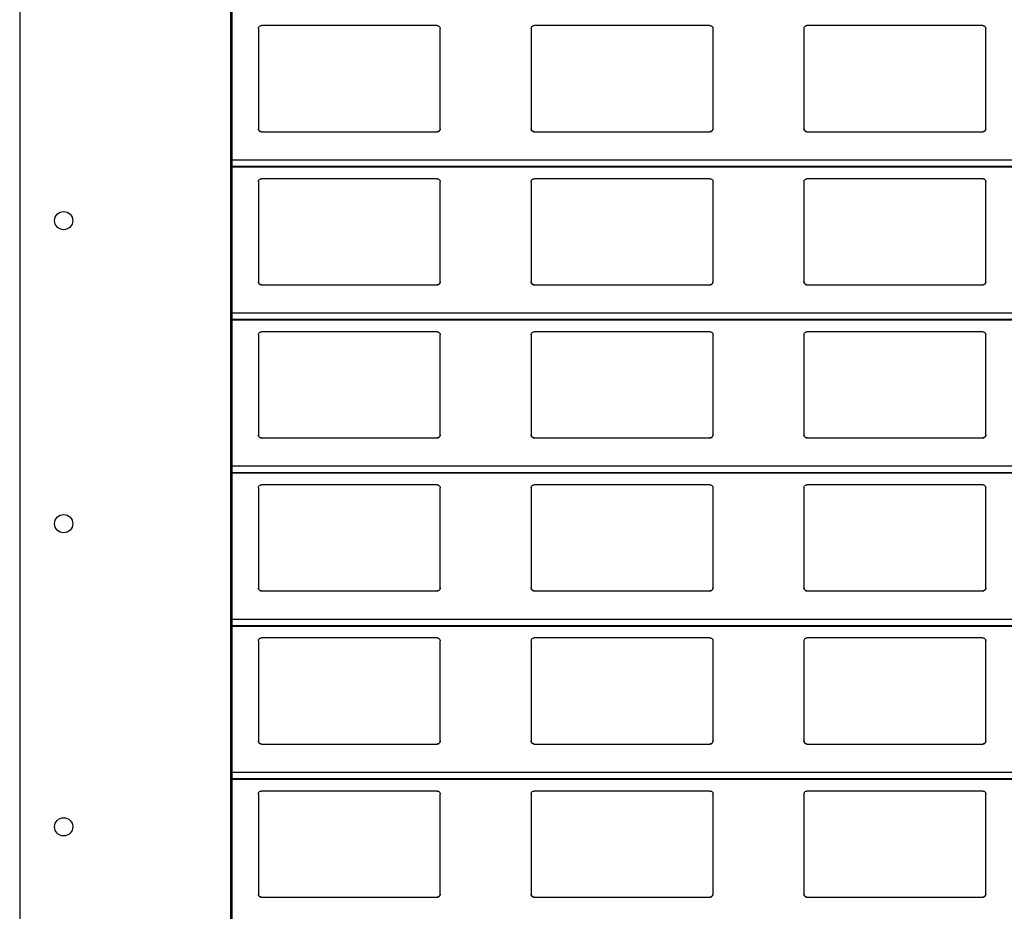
# Model space of a CAD drawing. Header units: millimetres. Extents: x 26 to 422, y 4 to 419.
# Tile 46 of 83: x 209.48 to 215.98, y 383.6 to 389.49. Entities that reach past the tile are written whole.
import ezdxf

# ---------------------------------------------------------------- set-up
doc = ezdxf.new("R2010")
doc.units = ezdxf.units.MM

msp = doc.modelspace()

# ---------------------------------------------------------------- linework, layer by layer
at = {"color": 7, "linetype": 'Continuous', "lineweight": 25}
for p, q in [((209.4795, 404.7596), (209.4795, 354.7596)), ((210.8695, 404.7596), (210.8695, 354.7596)), ((210.8795, 404.7596), (210.8795, 354.7596)), ((212.2345, 389.4459), (211.0745, 389.4459)), ((214.0345, 389.4459), (212.8745, 389.4459)), ((215.8345, 389.4459), (214.6745, 389.4459)), ((211.0545, 389.4259), (211.0545, 388.7659)), ((212.2545, 388.7659), (212.2545, 389.4259)), ((212.8545, 389.4259), (212.8545, 388.7659)), ((214.0545, 388.7659), (214.0545, 389.4259)), ((214.6545, 389.4259), (214.6545, 388.7659)), ((215.8545, 388.7659), (215.8545, 389.4259)), ((211.0745, 388.7459), (212.2345, 388.7459)), ((212.8745, 388.7459), (214.0345, 388.7459)), ((214.6745, 388.7459), (215.8345, 388.7459)), ((210.8795, 388.5142), (251.961, 388.5142)), ((211.0545, 388.4159), (211.0545, 387.7559)), ((212.2345, 388.4359), (211.0745, 388.4359)), ((212.2545, 387.7559), (212.2545, 388.4159)), ((212.8545, 388.4159), (212.8545, 387.7559)), ((214.0345, 388.4359), (212.8745, 388.4359)), ((214.0545, 387.7559), (214.0545, 388.4159)), ((214.6545, 388.4159), (214.6545, 387.7559)), ((215.8345, 388.4359), (214.6745, 388.4359)), ((215.8545, 387.7559), (215.8545, 388.4159)), ((211.0745, 387.7359), (212.2345, 387.7359)), ((212.8745, 387.7359), (214.0345, 387.7359)), ((214.6745, 387.7359), (215.8345, 387.7359)), ((210.8795, 387.5042), (251.961, 387.5042)), ((212.2345, 387.4259), (211.0745, 387.4259)), ((214.0345, 387.4259), (212.8745, 387.4259)), ((215.8345, 387.4259), (214.6745, 387.4259)), ((211.0545, 387.4059), (211.0545, 386.7459)), ((212.2545, 386.7459), (212.2545, 387.4059)), ((212.8545, 387.4059), (212.8545, 386.7459)), ((214.0545, 386.7459), (214.0545, 387.4059)), ((214.6545, 387.4059), (214.6545, 386.7459)), ((215.8545, 386.7459), (215.8545, 387.4059)), ((211.0745, 386.7259), (212.2345, 386.7259)), ((212.8745, 386.7259), (214.0345, 386.7259)), ((214.6745, 386.7259), (215.8345, 386.7259)), ((210.8795, 386.4942), (251.961, 386.4942)), ((211.0545, 386.3959), (211.0545, 385.7359)), ((212.2345, 386.4159), (211.0745, 386.4159)), ((212.2545, 385.7359), (212.2545, 386.3959)), ((212.8545, 386.3959), (212.8545, 385.7359)), ((214.0345, 386.4159), (212.8745, 386.4159)), ((214.0545, 385.7359), (214.0545, 386.3959)), ((214.6545, 386.3959), (214.6545, 385.7359)), ((215.8345, 386.4159), (214.6745, 386.4159)), ((215.8545, 385.7359), (215.8545, 386.3959)), ((211.0745, 385.7159), (212.2345, 385.7159)), ((212.8745, 385.7159), (214.0345, 385.7159)), ((214.6745, 385.7159), (215.8345, 385.7159)), ((210.8795, 385.4842), (251.961, 385.4842)), ((211.0545, 385.3859), (211.0545, 384.7259)), ((212.2345, 385.4059), (211.0745, 385.4059)), ((212.2545, 384.7259), (212.2545, 385.3859)), ((212.8545, 385.3859), (212.8545, 384.7259)), ((214.0345, 385.4059), (212.8745, 385.4059)), ((214.0545, 384.7259), (214.0545, 385.3859)), ((214.6545, 385.3859), (214.6545, 384.7259)), ((215.8345, 385.4059), (214.6745, 385.4059)), ((215.8545, 384.7259), (215.8545, 385.3859)), ((211.0745, 384.7059), (212.2345, 384.7059)), ((212.8745, 384.7059), (214.0345, 384.7059)), ((214.6745, 384.7059), (215.8345, 384.7059)), ((210.8795, 384.4742), (251.961, 384.4742)), ((211.0545, 384.3759), (211.0545, 383.7159)), ((212.2345, 384.3959), (211.0745, 384.3959)), ((212.2545, 383.7159), (212.2545, 384.3759)), ((212.8545, 384.3759), (212.8545, 383.7159)), ((214.0345, 384.3959), (212.8745, 384.3959)), ((214.0545, 383.7159), (214.0545, 384.3759)), ((214.6545, 384.3759), (214.6545, 383.7159)), ((215.8345, 384.3959), (214.6745, 384.3959)), ((215.8545, 383.7159), (215.8545, 384.3759)), ((211.0745, 383.6959), (212.2345, 383.6959)), ((212.8745, 383.6959), (214.0345, 383.6959)), ((214.6745, 383.6959), (215.8345, 383.6959))]:
    msp.add_line(p, q, dxfattribs=at)
at = {"color": 8, "linetype": 'Continuous', "lineweight": 25}
for p, q in [((251.961, 388.5583), (210.8795, 388.5583)), ((251.961, 388.5161), (210.8795, 388.5161)), ((251.961, 387.5483), (210.8795, 387.5483)), ((251.961, 387.5061), (210.8795, 387.5061)), ((251.961, 386.5383), (210.8795, 386.5383)), ((251.961, 386.4961), (210.8795, 386.4961)), ((251.961, 385.5283), (210.8795, 385.5283)), ((251.961, 385.4861), (210.8795, 385.4861)), ((251.961, 384.5183), (210.8795, 384.5183)), ((251.961, 384.4761), (210.8795, 384.4761))]:
    msp.add_line(p, q, dxfattribs=at)
at = {"color": 7, "linetype": 'Continuous', "lineweight": 25}
for centre in [(209.7696, 388.1596), (209.7696, 386.1596), (209.7696, 384.1596)]:
    msp.add_circle(centre, 0.06, dxfattribs=at)
for points, knots in [([(211.0545, 389.4259), (211.0547, 389.4284), (211.0552, 389.4332), (211.0592, 389.4396), (211.065, 389.444), (211.0705, 389.4458), (211.0736, 389.4459), (211.0745, 389.4459)], [0, 0, 0, 0, 0.241262, 0.482902, 0.713528, 0.923005, 1, 1, 1, 1]), ([(212.2345, 389.4459), (212.2366, 389.4458), (212.2408, 389.4454), (212.2464, 389.4424), (212.2509, 389.4379), (212.2539, 389.4322), (212.2543, 389.428), (212.2545, 389.4259)], [0, 0, 0, 0, 0.190918, 0.381642, 0.579778, 0.795413, 1, 1, 1, 1]), ([(212.8545, 389.4259), (212.8547, 389.4284), (212.8552, 389.4332), (212.8592, 389.4396), (212.865, 389.444), (212.8705, 389.4458), (212.8736, 389.4459), (212.8745, 389.4459)], [0, 0, 0, 0, 0.241271, 0.482908, 0.713531, 0.923006, 1, 1, 1, 1]), ([(214.0345, 389.4459), (214.0366, 389.4458), (214.0408, 389.4454), (214.0464, 389.4424), (214.0509, 389.4379), (214.0539, 389.4322), (214.0543, 389.428), (214.0545, 389.4259)], [0, 0, 0, 0, 0.1909799, 0.3816933, 0.5797694, 0.7954241, 1, 1, 1, 1]), ([(214.6545, 389.4259), (214.6547, 389.4284), (214.6552, 389.4332), (214.6592, 389.4396), (214.665, 389.444), (214.6705, 389.4458), (214.6736, 389.4459), (214.6745, 389.4459)], [0, 0, 0, 0, 0.2412525, 0.4829189, 0.7135354, 0.9229354, 1, 1, 1, 1]), ([(215.8345, 389.4459), (215.8366, 389.4458), (215.8408, 389.4454), (215.8464, 389.4424), (215.8509, 389.4379), (215.8539, 389.4322), (215.8543, 389.428), (215.8545, 389.4259)], [0, 0, 0, 0, 0.190911, 0.381627, 0.579805, 0.795432, 1, 1, 1, 1]), ([(211.0745, 388.7459), (211.0723, 388.7462), (211.0679, 388.7466), (211.062, 388.7499), (211.0574, 388.7548), (211.0549, 388.7604), (211.0546, 388.7643), (211.0545, 388.7659)], [0, 0, 0, 0, 0.207873, 0.415685, 0.626081, 0.84169, 1, 1, 1, 1]), ([(211.0545, 388.7659), (211.0547, 388.7636), (211.0551, 388.7588), (211.0579, 388.7549), (211.0594, 388.7528)], [0, 0, 0, 0, 0.484768, 1, 1, 1, 1]), ([(211.0594, 388.7528), (211.061, 388.7513), (211.0643, 388.7482), (211.0698, 388.7462), (211.0733, 388.746), (211.0745, 388.7459)], [0, 0, 0, 0, 0.396779, 0.794019, 1, 1, 1, 1]), ([(212.2545, 388.7659), (212.2542, 388.7637), (212.2538, 388.7591), (212.2502, 388.753), (212.2449, 388.7485), (212.2393, 388.7462), (212.2358, 388.746), (212.2345, 388.7459)], [0, 0, 0, 0, 0.221353, 0.442725, 0.662072, 0.876197, 1, 1, 1, 1]), ([(212.2345, 388.7459), (212.2366, 388.7462), (212.241, 388.7466), (212.2461, 388.7493), (212.2486, 388.7518), (212.2496, 388.7528)], [0, 0, 0, 0, 0.3757597, 0.7510608, 1, 1, 1, 1]), ([(212.2496, 388.7528), (212.2509, 388.7547), (212.2538, 388.7587), (212.2542, 388.7635), (212.2545, 388.7659)], [0, 0, 0, 0, 0.480479, 1, 1, 1, 1]), ([(212.8745, 388.7459), (212.8723, 388.7462), (212.8679, 388.7466), (212.862, 388.7499), (212.8574, 388.7548), (212.8549, 388.7604), (212.8546, 388.7643), (212.8545, 388.7659)], [0, 0, 0, 0, 0.207871, 0.415682, 0.626076, 0.841682, 1, 1, 1, 1]), ([(212.8545, 388.7659), (212.8547, 388.7636), (212.8551, 388.7588), (212.8579, 388.7549), (212.8594, 388.7528)], [0, 0, 0, 0, 0.484729, 1, 1, 1, 1]), ([(212.8594, 388.7528), (212.861, 388.7513), (212.8643, 388.7482), (212.8698, 388.7462), (212.8733, 388.746), (212.8745, 388.7459)], [0, 0, 0, 0, 0.396779, 0.794019, 1, 1, 1, 1]), ([(214.0545, 388.7659), (214.0542, 388.7637), (214.0538, 388.7591), (214.0502, 388.753), (214.0449, 388.7485), (214.0393, 388.7462), (214.0358, 388.746), (214.0345, 388.7459)], [0, 0, 0, 0, 0.221341, 0.442738, 0.662016, 0.876129, 1, 1, 1, 1]), ([(214.0345, 388.7459), (214.0366, 388.7462), (214.041, 388.7466), (214.0461, 388.7493), (214.0486, 388.7518), (214.0496, 388.7528)], [0, 0, 0, 0, 0.3758449, 0.7510947, 1, 1, 1, 1]), ([(214.0496, 388.7528), (214.0509, 388.7547), (214.0538, 388.7587), (214.0542, 388.7635), (214.0545, 388.7659)], [0, 0, 0, 0, 0.480479, 1, 1, 1, 1]), ([(214.6745, 388.7459), (214.6723, 388.7462), (214.6679, 388.7466), (214.662, 388.7499), (214.6574, 388.7548), (214.6549, 388.7604), (214.6546, 388.7643), (214.6545, 388.7659)], [0, 0, 0, 0, 0.207871, 0.415682, 0.626076, 0.841682, 1, 1, 1, 1]), ([(214.6545, 388.7659), (214.6547, 388.7636), (214.6551, 388.7588), (214.6579, 388.7549), (214.6594, 388.7528)], [0, 0, 0, 0, 0.484729, 1, 1, 1, 1]), ([(214.6594, 388.7528), (214.661, 388.7513), (214.6643, 388.7482), (214.6698, 388.7462), (214.6733, 388.746), (214.6745, 388.7459)], [0, 0, 0, 0, 0.39666, 0.793888, 1, 1, 1, 1]), ([(215.8545, 388.7659), (215.8542, 388.7637), (215.8538, 388.7591), (215.8502, 388.753), (215.8449, 388.7485), (215.8393, 388.7462), (215.8358, 388.746), (215.8345, 388.7459)], [0, 0, 0, 0, 0.221353, 0.442725, 0.662072, 0.876197, 1, 1, 1, 1]), ([(215.8345, 388.7459), (215.8366, 388.7462), (215.841, 388.7466), (215.8461, 388.7493), (215.8486, 388.7518), (215.8496, 388.7528)], [0, 0, 0, 0, 0.375714, 0.751091, 1, 1, 1, 1]), ([(215.8496, 388.7528), (215.8509, 388.7547), (215.8538, 388.7587), (215.8542, 388.7635), (215.8545, 388.7659)], [0, 0, 0, 0, 0.480493, 1, 1, 1, 1]), ([(211.0545, 388.4159), (211.0547, 388.4184), (211.0552, 388.4232), (211.0592, 388.4296), (211.065, 388.434), (211.0705, 388.4358), (211.0736, 388.4359), (211.0745, 388.4359)], [0, 0, 0, 0, 0.241257, 0.482892, 0.713555, 0.923007, 1, 1, 1, 1]), ([(212.2345, 388.4359), (212.2366, 388.4358), (212.2408, 388.4354), (212.2464, 388.4324), (212.2509, 388.4279), (212.2539, 388.4222), (212.2543, 388.418), (212.2545, 388.4159)], [0, 0, 0, 0, 0.190914, 0.381601, 0.579782, 0.795352, 1, 1, 1, 1]), ([(212.8545, 388.4159), (212.8547, 388.4184), (212.8552, 388.4232), (212.8592, 388.4296), (212.865, 388.434), (212.8705, 388.4358), (212.8736, 388.4359), (212.8745, 388.4359)], [0, 0, 0, 0, 0.241266, 0.482898, 0.713558, 0.923008, 1, 1, 1, 1]), ([(214.0345, 388.4359), (214.0366, 388.4358), (214.0408, 388.4354), (214.0464, 388.4324), (214.0509, 388.4279), (214.0539, 388.4222), (214.0543, 388.418), (214.0545, 388.4159)], [0, 0, 0, 0, 0.190976, 0.381653, 0.579773, 0.795363, 1, 1, 1, 1]), ([(214.6545, 388.4159), (214.6547, 388.4184), (214.6552, 388.4232), (214.6592, 388.4296), (214.665, 388.434), (214.6705, 388.4358), (214.6736, 388.4359), (214.6745, 388.4359)], [0, 0, 0, 0, 0.241247, 0.482909, 0.713563, 0.922937, 1, 1, 1, 1]), ([(215.8345, 388.4359), (215.8366, 388.4358), (215.8408, 388.4354), (215.8464, 388.4324), (215.8509, 388.4279), (215.8539, 388.4222), (215.8543, 388.418), (215.8545, 388.4159)], [0, 0, 0, 0, 0.190907, 0.381586, 0.579808, 0.79537, 1, 1, 1, 1]), ([(211.0745, 387.7359), (211.0723, 387.7362), (211.0679, 387.7366), (211.062, 387.7399), (211.0574, 387.7448), (211.0549, 387.7504), (211.0546, 387.7543), (211.0545, 387.7559)], [0, 0, 0, 0, 0.207881, 0.415667, 0.626072, 0.841756, 1, 1, 1, 1]), ([(211.0545, 387.7559), (211.0547, 387.7536), (211.0551, 387.7488), (211.0579, 387.7449), (211.0594, 387.7428)], [0, 0, 0, 0, 0.4846203, 1, 1, 1, 1]), ([(212.2545, 387.7559), (212.2542, 387.7537), (212.2538, 387.7491), (212.2502, 387.743), (212.2449, 387.7385), (212.2393, 387.7362), (212.2358, 387.736), (212.2345, 387.7359)], [0, 0, 0, 0, 0.221359, 0.442737, 0.66209, 0.876193, 1, 1, 1, 1]), ([(212.2496, 387.7428), (212.2509, 387.7447), (212.2538, 387.7487), (212.2542, 387.7535), (212.2545, 387.7559)], [0, 0, 0, 0, 0.480479, 1, 1, 1, 1]), ([(212.8745, 387.7359), (212.8723, 387.7362), (212.8679, 387.7366), (212.862, 387.7399), (212.8574, 387.7448), (212.8549, 387.7504), (212.8546, 387.7543), (212.8545, 387.7559)], [0, 0, 0, 0, 0.207879, 0.415663, 0.626066, 0.841749, 1, 1, 1, 1]), ([(212.8545, 387.7559), (212.8547, 387.7536), (212.8551, 387.7488), (212.8579, 387.7449), (212.8594, 387.7428)], [0, 0, 0, 0, 0.484581, 1, 1, 1, 1]), ([(214.0545, 387.7559), (214.0542, 387.7537), (214.0538, 387.7491), (214.0502, 387.743), (214.0449, 387.7385), (214.0393, 387.7362), (214.0358, 387.736), (214.0345, 387.7359)], [0, 0, 0, 0, 0.221347, 0.442749, 0.662034, 0.876125, 1, 1, 1, 1]), ([(214.0496, 387.7428), (214.0509, 387.7447), (214.0538, 387.7487), (214.0542, 387.7535), (214.0545, 387.7559)], [0, 0, 0, 0, 0.480479, 1, 1, 1, 1]), ([(214.6745, 387.7359), (214.6723, 387.7362), (214.6679, 387.7366), (214.662, 387.7399), (214.6574, 387.7448), (214.6549, 387.7504), (214.6546, 387.7543), (214.6545, 387.7559)], [0, 0, 0, 0, 0.207879, 0.415663, 0.626066, 0.841749, 1, 1, 1, 1]), ([(214.6545, 387.7559), (214.6547, 387.7536), (214.6551, 387.7488), (214.6579, 387.7449), (214.6594, 387.7428)], [0, 0, 0, 0, 0.484581, 1, 1, 1, 1]), ([(215.8545, 387.7559), (215.8542, 387.7537), (215.8538, 387.7491), (215.8502, 387.743), (215.8449, 387.7385), (215.8393, 387.7362), (215.8358, 387.736), (215.8345, 387.7359)], [0, 0, 0, 0, 0.221359, 0.442737, 0.66209, 0.876193, 1, 1, 1, 1]), ([(215.8496, 387.7428), (215.8509, 387.7447), (215.8538, 387.7487), (215.8542, 387.7535), (215.8545, 387.7559)], [0, 0, 0, 0, 0.480493, 1, 1, 1, 1]), ([(211.0594, 387.7428), (211.061, 387.7413), (211.0643, 387.7382), (211.0698, 387.7362), (211.0733, 387.736), (211.0745, 387.7359)], [0, 0, 0, 0, 0.396783, 0.794029, 1, 1, 1, 1]), ([(212.2345, 387.7359), (212.2366, 387.7362), (212.241, 387.7366), (212.2461, 387.7393), (212.2486, 387.7418), (212.2496, 387.7428)], [0, 0, 0, 0, 0.375757, 0.751141, 1, 1, 1, 1]), ([(212.8594, 387.7428), (212.861, 387.7413), (212.8643, 387.7382), (212.8698, 387.7362), (212.8733, 387.736), (212.8745, 387.7359)], [0, 0, 0, 0, 0.396783, 0.794029, 1, 1, 1, 1]), ([(214.0345, 387.7359), (214.0366, 387.7362), (214.041, 387.7366), (214.0461, 387.7393), (214.0486, 387.7418), (214.0496, 387.7428)], [0, 0, 0, 0, 0.375842, 0.751175, 1, 1, 1, 1]), ([(214.6594, 387.7428), (214.661, 387.7413), (214.6643, 387.7382), (214.6698, 387.7362), (214.6733, 387.736), (214.6745, 387.7359)], [0, 0, 0, 0, 0.396665, 0.793898, 1, 1, 1, 1]), ([(215.8345, 387.7359), (215.8366, 387.7362), (215.841, 387.7366), (215.8461, 387.7393), (215.8486, 387.7418), (215.8496, 387.7428)], [0, 0, 0, 0, 0.3757113, 0.751171, 1, 1, 1, 1]), ([(211.0545, 387.4059), (211.0547, 387.4084), (211.0552, 387.4132), (211.0592, 387.4196), (211.065, 387.424), (211.0705, 387.4258), (211.0736, 387.4259), (211.0745, 387.4259)], [0, 0, 0, 0, 0.241271, 0.482862, 0.713538, 0.923002, 1, 1, 1, 1]), ([(212.2345, 387.4259), (212.2366, 387.4258), (212.2408, 387.4254), (212.2464, 387.4224), (212.2509, 387.4179), (212.2539, 387.4122), (212.2543, 387.408), (212.2545, 387.4059)], [0, 0, 0, 0, 0.190911, 0.381639, 0.579828, 0.795409, 1, 1, 1, 1]), ([(212.8545, 387.4059), (212.8547, 387.4084), (212.8552, 387.4132), (212.8592, 387.4196), (212.865, 387.424), (212.8705, 387.4258), (212.8736, 387.4259), (212.8745, 387.4259)], [0, 0, 0, 0, 0.2412799, 0.4828682, 0.7135419, 0.9230031, 1, 1, 1, 1]), ([(214.0345, 387.4259), (214.0366, 387.4258), (214.0408, 387.4254), (214.0464, 387.4224), (214.0509, 387.4179), (214.0539, 387.4122), (214.0543, 387.408), (214.0545, 387.4059)], [0, 0, 0, 0, 0.190973, 0.381691, 0.57982, 0.795419, 1, 1, 1, 1]), ([(214.6545, 387.4059), (214.6547, 387.4084), (214.6552, 387.4132), (214.6592, 387.4196), (214.665, 387.424), (214.6705, 387.4258), (214.6736, 387.4259), (214.6745, 387.4259)], [0, 0, 0, 0, 0.241261, 0.482879, 0.713546, 0.922933, 1, 1, 1, 1]), ([(215.8345, 387.4259), (215.8366, 387.4258), (215.8408, 387.4254), (215.8464, 387.4224), (215.8509, 387.4179), (215.8539, 387.4122), (215.8543, 387.408), (215.8545, 387.4059)], [0, 0, 0, 0, 0.190904, 0.381624, 0.579855, 0.795427, 1, 1, 1, 1]), ([(211.0745, 386.7259), (211.0723, 386.7262), (211.0679, 386.7266), (211.062, 386.7299), (211.0574, 386.7348), (211.0549, 386.7404), (211.0546, 386.7443), (211.0545, 386.7459)], [0, 0, 0, 0, 0.207885, 0.41571, 0.626064, 0.841753, 1, 1, 1, 1]), ([(211.0545, 386.7459), (211.0547, 386.7436), (211.0551, 386.7388), (211.0579, 386.7349), (211.0594, 386.7328)], [0, 0, 0, 0, 0.4846203, 1, 1, 1, 1]), ([(211.0594, 386.7328), (211.061, 386.7313), (211.0643, 386.7282), (211.0698, 386.7262), (211.0733, 386.726), (211.0745, 386.7259)], [0, 0, 0, 0, 0.396726, 0.794002, 1, 1, 1, 1]), ([(212.2545, 386.7459), (212.2542, 386.7437), (212.2538, 386.7391), (212.2502, 386.733), (212.2449, 386.7285), (212.2393, 386.7262), (212.2358, 386.726), (212.2345, 386.7259)], [0, 0, 0, 0, 0.221288, 0.442733, 0.662087, 0.876192, 1, 1, 1, 1]), ([(212.2345, 386.7259), (212.2366, 386.7262), (212.241, 386.7266), (212.2461, 386.7293), (212.2486, 386.7318), (212.2496, 386.7328)], [0, 0, 0, 0, 0.375795, 0.751131, 1, 1, 1, 1]), ([(212.2496, 386.7328), (212.2509, 386.7347), (212.2538, 386.7387), (212.2542, 386.7435), (212.2545, 386.7459)], [0, 0, 0, 0, 0.480479, 1, 1, 1, 1]), ([(212.8745, 386.7259), (212.8723, 386.7262), (212.8679, 386.7266), (212.862, 386.7299), (212.8574, 386.7348), (212.8549, 386.7404), (212.8546, 386.7443), (212.8545, 386.7459)], [0, 0, 0, 0, 0.207883, 0.415707, 0.626059, 0.841746, 1, 1, 1, 1]), ([(212.8545, 386.7459), (212.8547, 386.7436), (212.8551, 386.7388), (212.8579, 386.7349), (212.8594, 386.7328)], [0, 0, 0, 0, 0.484581, 1, 1, 1, 1]), ([(212.8594, 386.7328), (212.861, 386.7313), (212.8643, 386.7282), (212.8698, 386.7262), (212.8733, 386.726), (212.8745, 386.7259)], [0, 0, 0, 0, 0.396726, 0.794002, 1, 1, 1, 1]), ([(214.0545, 386.7459), (214.0542, 386.7437), (214.0538, 386.7391), (214.0502, 386.733), (214.0449, 386.7285), (214.0393, 386.7262), (214.0358, 386.726), (214.0345, 386.7259)], [0, 0, 0, 0, 0.221276, 0.442745, 0.662031, 0.876124, 1, 1, 1, 1]), ([(214.0345, 386.7259), (214.0366, 386.7262), (214.041, 386.7266), (214.0461, 386.7293), (214.0486, 386.7318), (214.0496, 386.7328)], [0, 0, 0, 0, 0.37588, 0.751164, 1, 1, 1, 1]), ([(214.0496, 386.7328), (214.0509, 386.7347), (214.0538, 386.7387), (214.0542, 386.7435), (214.0545, 386.7459)], [0, 0, 0, 0, 0.480479, 1, 1, 1, 1]), ([(214.6745, 386.7259), (214.6723, 386.7262), (214.6679, 386.7266), (214.662, 386.7299), (214.6574, 386.7348), (214.6549, 386.7404), (214.6546, 386.7443), (214.6545, 386.7459)], [0, 0, 0, 0, 0.207883, 0.415707, 0.626059, 0.841746, 1, 1, 1, 1]), ([(214.6545, 386.7459), (214.6547, 386.7436), (214.6551, 386.7388), (214.6579, 386.7349), (214.6594, 386.7328)], [0, 0, 0, 0, 0.484581, 1, 1, 1, 1]), ([(214.6594, 386.7328), (214.661, 386.7313), (214.6643, 386.7282), (214.6698, 386.7262), (214.6733, 386.726), (214.6745, 386.7259)], [0, 0, 0, 0, 0.396608, 0.79387, 1, 1, 1, 1]), ([(215.8545, 386.7459), (215.8542, 386.7437), (215.8538, 386.7391), (215.8502, 386.733), (215.8449, 386.7285), (215.8393, 386.7262), (215.8358, 386.726), (215.8345, 386.7259)], [0, 0, 0, 0, 0.221288, 0.442733, 0.662087, 0.876192, 1, 1, 1, 1]), ([(215.8345, 386.7259), (215.8366, 386.7262), (215.841, 386.7266), (215.8461, 386.7293), (215.8486, 386.7318), (215.8496, 386.7328)], [0, 0, 0, 0, 0.375749, 0.751161, 1, 1, 1, 1]), ([(215.8496, 386.7328), (215.8509, 386.7347), (215.8538, 386.7387), (215.8542, 386.7435), (215.8545, 386.7459)], [0, 0, 0, 0, 0.480493, 1, 1, 1, 1]), ([(211.0545, 386.3959), (211.0547, 386.3984), (211.0552, 386.4032), (211.0592, 386.4096), (211.065, 386.414), (211.0705, 386.4158), (211.0736, 386.4159), (211.0745, 386.4159)], [0, 0, 0, 0, 0.241263, 0.482904, 0.713531, 0.923009, 1, 1, 1, 1]), ([(212.2345, 386.4159), (212.2366, 386.4158), (212.2408, 386.4154), (212.2464, 386.4124), (212.2509, 386.4079), (212.2539, 386.4022), (212.2543, 386.398), (212.2545, 386.3959)], [0, 0, 0, 0, 0.1909092, 0.381635, 0.5797732, 0.795411, 1, 1, 1, 1]), ([(212.8545, 386.3959), (212.8547, 386.3984), (212.8552, 386.4032), (212.8592, 386.4096), (212.865, 386.414), (212.8705, 386.4158), (212.8736, 386.4159), (212.8745, 386.4159)], [0, 0, 0, 0, 0.241272, 0.482911, 0.713535, 0.92301, 1, 1, 1, 1]), ([(214.0345, 386.4159), (214.0366, 386.4158), (214.0408, 386.4154), (214.0464, 386.4124), (214.0509, 386.4079), (214.0539, 386.4022), (214.0543, 386.398), (214.0545, 386.3959)], [0, 0, 0, 0, 0.190971, 0.381686, 0.579765, 0.795422, 1, 1, 1, 1]), ([(214.6545, 386.3959), (214.6547, 386.3984), (214.6552, 386.4032), (214.6592, 386.4096), (214.665, 386.414), (214.6705, 386.4158), (214.6736, 386.4159), (214.6745, 386.4159)], [0, 0, 0, 0, 0.241254, 0.482921, 0.713539, 0.92294, 1, 1, 1, 1]), ([(215.8345, 386.4159), (215.8366, 386.4158), (215.8408, 386.4154), (215.8464, 386.4124), (215.8509, 386.4079), (215.8539, 386.4022), (215.8543, 386.398), (215.8545, 386.3959)], [0, 0, 0, 0, 0.190902, 0.38162, 0.5798, 0.795429, 1, 1, 1, 1]), ([(211.0745, 385.7159), (211.0723, 385.7162), (211.0679, 385.7166), (211.062, 385.7199), (211.0574, 385.7248), (211.0549, 385.7304), (211.0546, 385.7343), (211.0545, 385.7359)], [0, 0, 0, 0, 0.207873, 0.415685, 0.626081, 0.84169, 1, 1, 1, 1]), ([(211.0545, 385.7359), (211.0547, 385.7336), (211.0551, 385.7288), (211.0579, 385.7249), (211.0594, 385.7228)], [0, 0, 0, 0, 0.484701, 1, 1, 1, 1]), ([(212.2545, 385.7359), (212.2542, 385.7337), (212.2538, 385.7291), (212.2502, 385.723), (212.2449, 385.7185), (212.2393, 385.7162), (212.2358, 385.716), (212.2345, 385.7159)], [0, 0, 0, 0, 0.221353, 0.442725, 0.662072, 0.876197, 1, 1, 1, 1]), ([(212.2496, 385.7228), (212.2509, 385.7247), (212.2538, 385.7287), (212.2542, 385.7335), (212.2545, 385.7359)], [0, 0, 0, 0, 0.48055, 1, 1, 1, 1]), ([(212.8745, 385.7159), (212.8723, 385.7162), (212.8679, 385.7166), (212.862, 385.7199), (212.8574, 385.7248), (212.8549, 385.7304), (212.8546, 385.7343), (212.8545, 385.7359)], [0, 0, 0, 0, 0.207871, 0.415682, 0.626076, 0.841682, 1, 1, 1, 1]), ([(212.8545, 385.7359), (212.8547, 385.7336), (212.8551, 385.7288), (212.8579, 385.7249), (212.8594, 385.7228)], [0, 0, 0, 0, 0.484662, 1, 1, 1, 1]), ([(214.0545, 385.7359), (214.0542, 385.7337), (214.0538, 385.7291), (214.0502, 385.723), (214.0449, 385.7185), (214.0393, 385.7162), (214.0358, 385.716), (214.0345, 385.7159)], [0, 0, 0, 0, 0.221341, 0.442738, 0.662016, 0.876129, 1, 1, 1, 1]), ([(214.0496, 385.7228), (214.0509, 385.7247), (214.0538, 385.7287), (214.0542, 385.7335), (214.0545, 385.7359)], [0, 0, 0, 0, 0.48055, 1, 1, 1, 1]), ([(214.6745, 385.7159), (214.6723, 385.7162), (214.6679, 385.7166), (214.662, 385.7199), (214.6574, 385.7248), (214.6549, 385.7304), (214.6546, 385.7343), (214.6545, 385.7359)], [0, 0, 0, 0, 0.207871, 0.415682, 0.626076, 0.841682, 1, 1, 1, 1]), ([(214.6545, 385.7359), (214.6547, 385.7336), (214.6551, 385.7288), (214.6579, 385.7249), (214.6594, 385.7228)], [0, 0, 0, 0, 0.484662, 1, 1, 1, 1]), ([(215.8545, 385.7359), (215.8542, 385.7337), (215.8538, 385.7291), (215.8502, 385.723), (215.8449, 385.7185), (215.8393, 385.7162), (215.8358, 385.716), (215.8345, 385.7159)], [0, 0, 0, 0, 0.221353, 0.442725, 0.662072, 0.876197, 1, 1, 1, 1]), ([(215.8496, 385.7228), (215.8509, 385.7247), (215.8538, 385.7287), (215.8542, 385.7335), (215.8545, 385.7359)], [0, 0, 0, 0, 0.4805644, 1, 1, 1, 1]), ([(211.0594, 385.7228), (211.061, 385.7213), (211.0643, 385.7182), (211.0698, 385.7162), (211.0733, 385.716), (211.0745, 385.7159)], [0, 0, 0, 0, 0.396726, 0.794002, 1, 1, 1, 1]), ([(212.2345, 385.7159), (212.2366, 385.7162), (212.241, 385.7166), (212.2461, 385.7193), (212.2486, 385.7218), (212.2496, 385.7228)], [0, 0, 0, 0, 0.375795, 0.751131, 1, 1, 1, 1]), ([(212.8594, 385.7228), (212.861, 385.7213), (212.8643, 385.7182), (212.8698, 385.7162), (212.8733, 385.716), (212.8745, 385.7159)], [0, 0, 0, 0, 0.396726, 0.794002, 1, 1, 1, 1]), ([(214.0345, 385.7159), (214.0366, 385.7162), (214.041, 385.7166), (214.0461, 385.7193), (214.0486, 385.7218), (214.0496, 385.7228)], [0, 0, 0, 0, 0.37588, 0.751164, 1, 1, 1, 1]), ([(214.6594, 385.7228), (214.661, 385.7213), (214.6643, 385.7182), (214.6698, 385.7162), (214.6733, 385.716), (214.6745, 385.7159)], [0, 0, 0, 0, 0.396608, 0.79387, 1, 1, 1, 1]), ([(215.8345, 385.7159), (215.8366, 385.7162), (215.841, 385.7166), (215.8461, 385.7193), (215.8486, 385.7218), (215.8496, 385.7228)], [0, 0, 0, 0, 0.375749, 0.751161, 1, 1, 1, 1]), ([(211.0545, 385.3859), (211.0547, 385.3884), (211.0552, 385.3932), (211.0592, 385.3996), (211.065, 385.404), (211.0705, 385.4058), (211.0736, 385.4059), (211.0745, 385.4059)], [0, 0, 0, 0, 0.241262, 0.482902, 0.713528, 0.923005, 1, 1, 1, 1]), ([(212.2345, 385.4059), (212.2366, 385.4058), (212.2408, 385.4054), (212.2464, 385.4024), (212.2509, 385.3979), (212.2539, 385.3922), (212.2543, 385.388), (212.2545, 385.3859)], [0, 0, 0, 0, 0.190914, 0.381601, 0.579782, 0.795352, 1, 1, 1, 1]), ([(212.8545, 385.3859), (212.8547, 385.3884), (212.8552, 385.3932), (212.8592, 385.3996), (212.865, 385.404), (212.8705, 385.4058), (212.8736, 385.4059), (212.8745, 385.4059)], [0, 0, 0, 0, 0.241271, 0.482908, 0.713531, 0.923006, 1, 1, 1, 1]), ([(214.0345, 385.4059), (214.0366, 385.4058), (214.0408, 385.4054), (214.0464, 385.4024), (214.0509, 385.3979), (214.0539, 385.3922), (214.0543, 385.388), (214.0545, 385.3859)], [0, 0, 0, 0, 0.190976, 0.381653, 0.579773, 0.795363, 1, 1, 1, 1]), ([(214.6545, 385.3859), (214.6547, 385.3884), (214.6552, 385.3932), (214.6592, 385.3996), (214.665, 385.404), (214.6705, 385.4058), (214.6736, 385.4059), (214.6745, 385.4059)], [0, 0, 0, 0, 0.2412525, 0.4829189, 0.7135354, 0.9229354, 1, 1, 1, 1]), ([(215.8345, 385.4059), (215.8366, 385.4058), (215.8408, 385.4054), (215.8464, 385.4024), (215.8509, 385.3979), (215.8539, 385.3922), (215.8543, 385.388), (215.8545, 385.3859)], [0, 0, 0, 0, 0.190907, 0.381586, 0.579808, 0.79537, 1, 1, 1, 1]), ([(211.0745, 384.7059), (211.0723, 384.7062), (211.0679, 384.7066), (211.062, 384.7099), (211.0574, 384.7148), (211.0549, 384.7204), (211.0546, 384.7243), (211.0545, 384.7259)], [0, 0, 0, 0, 0.207874, 0.415688, 0.626085, 0.841762, 1, 1, 1, 1]), ([(211.0545, 384.7259), (211.0547, 384.7236), (211.0551, 384.7188), (211.0579, 384.7149), (211.0594, 384.7128)], [0, 0, 0, 0, 0.484768, 1, 1, 1, 1]), ([(211.0594, 384.7128), (211.061, 384.7113), (211.0643, 384.7082), (211.0698, 384.7062), (211.0733, 384.706), (211.0745, 384.7059)], [0, 0, 0, 0, 0.396779, 0.794019, 1, 1, 1, 1]), ([(212.2545, 384.7259), (212.2542, 384.7237), (212.2538, 384.7191), (212.2502, 384.713), (212.2449, 384.7085), (212.2393, 384.7062), (212.2358, 384.706), (212.2345, 384.7059)], [0, 0, 0, 0, 0.221357, 0.442734, 0.662085, 0.876187, 1, 1, 1, 1]), ([(212.2345, 384.7059), (212.2366, 384.7062), (212.241, 384.7066), (212.2461, 384.7093), (212.2486, 384.7118), (212.2496, 384.7128)], [0, 0, 0, 0, 0.375771, 0.751146, 1, 1, 1, 1]), ([(212.2496, 384.7128), (212.2509, 384.7147), (212.2538, 384.7187), (212.2542, 384.7235), (212.2545, 384.7259)], [0, 0, 0, 0, 0.480479, 1, 1, 1, 1]), ([(212.8745, 384.7059), (212.8723, 384.7062), (212.8679, 384.7066), (212.862, 384.7099), (212.8574, 384.7148), (212.8549, 384.7204), (212.8546, 384.7243), (212.8545, 384.7259)], [0, 0, 0, 0, 0.207872, 0.415684, 0.626079, 0.841754, 1, 1, 1, 1]), ([(212.8545, 384.7259), (212.8547, 384.7236), (212.8551, 384.7188), (212.8579, 384.7149), (212.8594, 384.7128)], [0, 0, 0, 0, 0.484729, 1, 1, 1, 1]), ([(212.8594, 384.7128), (212.861, 384.7113), (212.8643, 384.7082), (212.8698, 384.7062), (212.8733, 384.706), (212.8745, 384.7059)], [0, 0, 0, 0, 0.396779, 0.794019, 1, 1, 1, 1]), ([(214.0545, 384.7259), (214.0542, 384.7237), (214.0538, 384.7191), (214.0502, 384.713), (214.0449, 384.7085), (214.0393, 384.7062), (214.0358, 384.706), (214.0345, 384.7059)], [0, 0, 0, 0, 0.221345, 0.442746, 0.662029, 0.876119, 1, 1, 1, 1]), ([(214.0345, 384.7059), (214.0366, 384.7062), (214.041, 384.7066), (214.0461, 384.7093), (214.0486, 384.7118), (214.0496, 384.7128)], [0, 0, 0, 0, 0.3758558, 0.7511804, 1, 1, 1, 1]), ([(214.0496, 384.7128), (214.0509, 384.7147), (214.0538, 384.7187), (214.0542, 384.7235), (214.0545, 384.7259)], [0, 0, 0, 0, 0.480479, 1, 1, 1, 1]), ([(214.6745, 384.7059), (214.6723, 384.7062), (214.6679, 384.7066), (214.662, 384.7099), (214.6574, 384.7148), (214.6549, 384.7204), (214.6546, 384.7243), (214.6545, 384.7259)], [0, 0, 0, 0, 0.207872, 0.415684, 0.626079, 0.841754, 1, 1, 1, 1]), ([(214.6545, 384.7259), (214.6547, 384.7236), (214.6551, 384.7188), (214.6579, 384.7149), (214.6594, 384.7128)], [0, 0, 0, 0, 0.484729, 1, 1, 1, 1]), ([(214.6594, 384.7128), (214.661, 384.7113), (214.6643, 384.7082), (214.6698, 384.7062), (214.6733, 384.706), (214.6745, 384.7059)], [0, 0, 0, 0, 0.39666, 0.793888, 1, 1, 1, 1]), ([(215.8545, 384.7259), (215.8542, 384.7237), (215.8538, 384.7191), (215.8502, 384.713), (215.8449, 384.7085), (215.8393, 384.7062), (215.8358, 384.706), (215.8345, 384.7059)], [0, 0, 0, 0, 0.221357, 0.442734, 0.662085, 0.876187, 1, 1, 1, 1]), ([(215.8345, 384.7059), (215.8366, 384.7062), (215.841, 384.7066), (215.8461, 384.7093), (215.8486, 384.7118), (215.8496, 384.7128)], [0, 0, 0, 0, 0.375725, 0.751177, 1, 1, 1, 1]), ([(215.8496, 384.7128), (215.8509, 384.7147), (215.8538, 384.7187), (215.8542, 384.7235), (215.8545, 384.7259)], [0, 0, 0, 0, 0.480493, 1, 1, 1, 1]), ([(211.0545, 384.3759), (211.0547, 384.3784), (211.0552, 384.3832), (211.0592, 384.3896), (211.065, 384.394), (211.0705, 384.3958), (211.0736, 384.3959), (211.0745, 384.3959)], [0, 0, 0, 0, 0.24132, 0.482896, 0.713557, 0.923007, 1, 1, 1, 1]), ([(212.2345, 384.3959), (212.2366, 384.3958), (212.2408, 384.3954), (212.2464, 384.3924), (212.2509, 384.3879), (212.2539, 384.3822), (212.2543, 384.378), (212.2545, 384.3759)], [0, 0, 0, 0, 0.190899, 0.381614, 0.57979, 0.795356, 1, 1, 1, 1]), ([(212.8545, 384.3759), (212.8547, 384.3784), (212.8552, 384.3832), (212.8592, 384.3896), (212.865, 384.394), (212.8705, 384.3958), (212.8736, 384.3959), (212.8745, 384.3959)], [0, 0, 0, 0, 0.2413297, 0.4829022, 0.7135607, 0.9230082, 1, 1, 1, 1]), ([(214.0345, 384.3959), (214.0366, 384.3958), (214.0408, 384.3954), (214.0464, 384.3924), (214.0509, 384.3879), (214.0539, 384.3822), (214.0543, 384.378), (214.0545, 384.3759)], [0, 0, 0, 0, 0.19096, 0.381666, 0.579782, 0.795367, 1, 1, 1, 1]), ([(214.6545, 384.3759), (214.6547, 384.3784), (214.6552, 384.3832), (214.6592, 384.3896), (214.665, 384.394), (214.6705, 384.3958), (214.6736, 384.3959), (214.6745, 384.3959)], [0, 0, 0, 0, 0.241311, 0.4829125, 0.7135648, 0.9229377, 1, 1, 1, 1]), ([(215.8345, 384.3959), (215.8366, 384.3958), (215.8408, 384.3954), (215.8464, 384.3924), (215.8509, 384.3879), (215.8539, 384.3822), (215.8543, 384.378), (215.8545, 384.3759)], [0, 0, 0, 0, 0.1908914, 0.3815993, 0.5798169, 0.7953745, 1, 1, 1, 1]), ([(211.0745, 383.6959), (211.0723, 383.6962), (211.0679, 383.6966), (211.062, 383.6999), (211.0574, 383.7048), (211.0549, 383.7104), (211.0546, 383.7143), (211.0545, 383.7159)], [0, 0, 0, 0, 0.207885, 0.41571, 0.626064, 0.841753, 1, 1, 1, 1]), ([(211.0545, 383.7159), (211.0547, 383.7136), (211.0551, 383.7088), (211.0579, 383.7049), (211.0594, 383.7028)], [0, 0, 0, 0, 0.4846203, 1, 1, 1, 1]), ([(211.0594, 383.7028), (211.061, 383.7013), (211.0643, 383.6982), (211.0698, 383.6962), (211.0733, 383.696), (211.0745, 383.6959)], [0, 0, 0, 0, 0.396726, 0.794002, 1, 1, 1, 1]), ([(212.2545, 383.7159), (212.2542, 383.7137), (212.2538, 383.7091), (212.2502, 383.703), (212.2449, 383.6985), (212.2393, 383.6962), (212.2358, 383.696), (212.2345, 383.6959)], [0, 0, 0, 0, 0.221288, 0.442733, 0.662087, 0.876192, 1, 1, 1, 1]), ([(212.2345, 383.6959), (212.2366, 383.6962), (212.241, 383.6966), (212.2461, 383.6993), (212.2486, 383.7018), (212.2496, 383.7028)], [0, 0, 0, 0, 0.375795, 0.751131, 1, 1, 1, 1]), ([(212.2496, 383.7028), (212.2509, 383.7047), (212.2538, 383.7087), (212.2542, 383.7135), (212.2545, 383.7159)], [0, 0, 0, 0, 0.480479, 1, 1, 1, 1]), ([(212.8745, 383.6959), (212.8723, 383.6962), (212.8679, 383.6966), (212.862, 383.6999), (212.8574, 383.7048), (212.8549, 383.7104), (212.8546, 383.7143), (212.8545, 383.7159)], [0, 0, 0, 0, 0.207883, 0.415707, 0.626059, 0.841746, 1, 1, 1, 1]), ([(212.8545, 383.7159), (212.8547, 383.7136), (212.8551, 383.7088), (212.8579, 383.7049), (212.8594, 383.7028)], [0, 0, 0, 0, 0.484581, 1, 1, 1, 1]), ([(212.8594, 383.7028), (212.861, 383.7013), (212.8643, 383.6982), (212.8698, 383.6962), (212.8733, 383.696), (212.8745, 383.6959)], [0, 0, 0, 0, 0.396726, 0.794002, 1, 1, 1, 1]), ([(214.0545, 383.7159), (214.0542, 383.7137), (214.0538, 383.7091), (214.0502, 383.703), (214.0449, 383.6985), (214.0393, 383.6962), (214.0358, 383.696), (214.0345, 383.6959)], [0, 0, 0, 0, 0.221276, 0.442745, 0.662031, 0.876124, 1, 1, 1, 1]), ([(214.0345, 383.6959), (214.0366, 383.6962), (214.041, 383.6966), (214.0461, 383.6993), (214.0486, 383.7018), (214.0496, 383.7028)], [0, 0, 0, 0, 0.37588, 0.751164, 1, 1, 1, 1]), ([(214.0496, 383.7028), (214.0509, 383.7047), (214.0538, 383.7087), (214.0542, 383.7135), (214.0545, 383.7159)], [0, 0, 0, 0, 0.480479, 1, 1, 1, 1]), ([(214.6745, 383.6959), (214.6723, 383.6962), (214.6679, 383.6966), (214.662, 383.6999), (214.6574, 383.7048), (214.6549, 383.7104), (214.6546, 383.7143), (214.6545, 383.7159)], [0, 0, 0, 0, 0.207883, 0.415707, 0.626059, 0.841746, 1, 1, 1, 1]), ([(214.6545, 383.7159), (214.6547, 383.7136), (214.6551, 383.7088), (214.6579, 383.7049), (214.6594, 383.7028)], [0, 0, 0, 0, 0.484581, 1, 1, 1, 1]), ([(214.6594, 383.7028), (214.661, 383.7013), (214.6643, 383.6982), (214.6698, 383.6962), (214.6733, 383.696), (214.6745, 383.6959)], [0, 0, 0, 0, 0.396608, 0.79387, 1, 1, 1, 1]), ([(215.8545, 383.7159), (215.8542, 383.7137), (215.8538, 383.7091), (215.8502, 383.703), (215.8449, 383.6985), (215.8393, 383.6962), (215.8358, 383.696), (215.8345, 383.6959)], [0, 0, 0, 0, 0.221288, 0.442733, 0.662087, 0.876192, 1, 1, 1, 1]), ([(215.8345, 383.6959), (215.8366, 383.6962), (215.841, 383.6966), (215.8461, 383.6993), (215.8486, 383.7018), (215.8496, 383.7028)], [0, 0, 0, 0, 0.375749, 0.751161, 1, 1, 1, 1]), ([(215.8496, 383.7028), (215.8509, 383.7047), (215.8538, 383.7087), (215.8542, 383.7135), (215.8545, 383.7159)], [0, 0, 0, 0, 0.480493, 1, 1, 1, 1])]:
    msp.add_open_spline(points, degree=3, knots=knots, dxfattribs=at)

doc.saveas('drawing.dxf')
